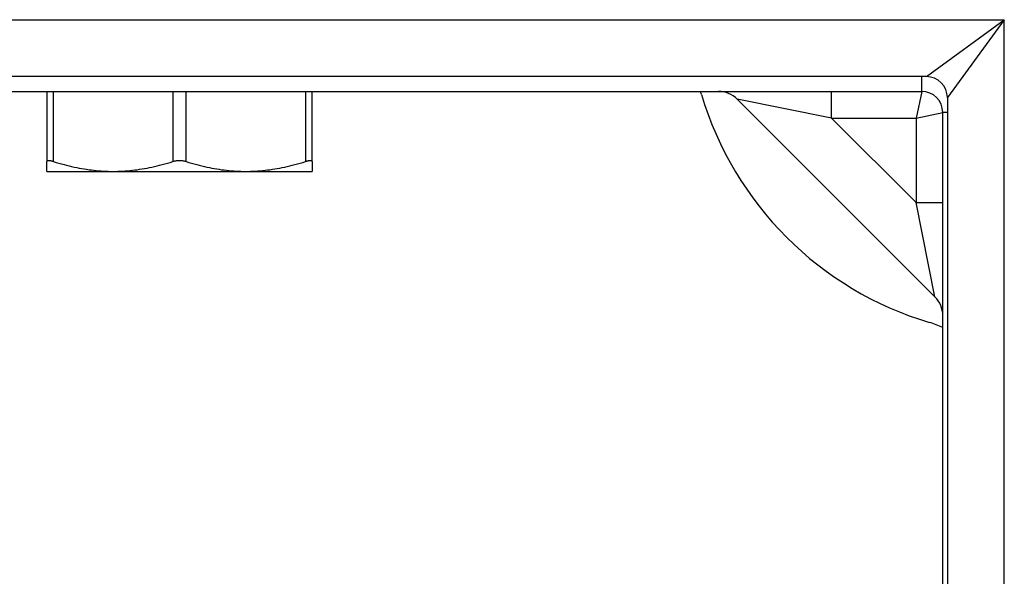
# Model space of a CAD drawing. Header units: inches. Extents: x 7 to 112, y 7 to 76.
# Tile 41 of 59: x 64.521 to 65.975, y 50.479 to 51.301. Entities that reach past the tile are written whole.
import ezdxf

# ---------------------------------------------------------------- set-up
doc = ezdxf.new("R2010")
doc.units = ezdxf.units.IN
doc.header["$MEASUREMENT"] = 0
doc.layers.add('Visible Edges(ANSI)', color=7, linetype='Continuous', lineweight=25)
doc.layers.add('Visible Tangent Edges(ANSI)', color=7, linetype='Continuous', lineweight=25)

msp = doc.modelspace()

# ---------------------------------------------------------------- linework, layer by layer
at = {"layer": 'Visible Edges(ANSI)'}
for p, q in [((65.8596, 51.217), (51.6539, 51.217)), ((63.9625, 51.1952), (65.8527, 51.1952)), ((64.5609, 51.1952), (64.5609, 51.0914)), ((64.9526, 51.0914), (64.9526, 51.1952)), ((65.8906, 51.186), (65.8906, 32.9803)), ((65.5803, 51.1837), (65.8722, 50.8918)), ((65.8837, 49.3289), (65.8837, 51.1642)), ((64.5609, 51.0771), (64.5609, 51.0914)), ((64.9526, 51.0914), (64.9526, 51.0771)), ((64.5609, 51.0771), (64.6588, 51.0771)), ((64.6588, 51.0771), (64.8547, 51.0771)), ((64.8547, 51.0771), (64.9526, 51.0771))]:
    msp.add_line(p, q, dxfattribs=at)
at = {"layer": 'Visible Edges(ANSI)', "flags": 128}
for points in [[(64.5707, 51.0914), (64.57, 51.0916), (64.5693, 51.0918), (64.5686, 51.092), (64.5679, 51.0922), (64.5672, 51.0923), (64.5666, 51.0925), (64.566, 51.0926), (64.5655, 51.0927), (64.5649, 51.0927), (64.5644, 51.0928), (64.5639, 51.0928), (64.5635, 51.0928), (64.5631, 51.0928), (64.5627, 51.0928), (64.5624, 51.0927), (64.5621, 51.0927), (64.5618, 51.0926), (64.5615, 51.0925), (64.5613, 51.0923), (64.5612, 51.0922), (64.561, 51.092), (64.5609, 51.0918), (64.5609, 51.0916), (64.5609, 51.0914)], [(64.5707, 51.0914), (64.5747, 51.0902), (64.5786, 51.0891), (64.5825, 51.088), (64.5863, 51.087), (64.5901, 51.086), (64.5939, 51.0851), (64.5976, 51.0842), (64.6014, 51.0834), (64.605, 51.0826), (64.6087, 51.0819), (64.6123, 51.0812), (64.616, 51.0806), (64.6196, 51.0801), (64.6232, 51.0795), (64.6267, 51.0791), (64.6303, 51.0787), (64.6339, 51.0783), (64.6374, 51.078), (64.641, 51.0777), (64.6445, 51.0775), (64.6481, 51.0773), (64.6517, 51.0772), (64.6552, 51.0771), (64.6588, 51.0771)], [(64.6588, 51.0771), (64.6624, 51.0771), (64.6659, 51.0772), (64.6695, 51.0773), (64.6731, 51.0775), (64.6766, 51.0777), (64.6802, 51.078), (64.6837, 51.0783), (64.6873, 51.0787), (64.6909, 51.0791), (64.6944, 51.0795), (64.698, 51.0801), (64.7016, 51.0806), (64.7053, 51.0812), (64.7089, 51.0819), (64.7126, 51.0826), (64.7162, 51.0834), (64.72, 51.0842), (64.7237, 51.0851), (64.7275, 51.086), (64.7313, 51.087), (64.7351, 51.088), (64.739, 51.0891), (64.7429, 51.0902), (64.7469, 51.0914)], [(64.7666, 51.0914), (64.7658, 51.0916), (64.7651, 51.0918), (64.7643, 51.092), (64.7635, 51.0922), (64.7626, 51.0923), (64.7618, 51.0925), (64.761, 51.0926), (64.7601, 51.0927), (64.7593, 51.0927), (64.7584, 51.0928), (64.7576, 51.0928), (64.7567, 51.0928), (64.7559, 51.0928), (64.755, 51.0928), (64.7542, 51.0927), (64.7533, 51.0927), (64.7525, 51.0926), (64.7517, 51.0925), (64.7508, 51.0923), (64.75, 51.0922), (64.7492, 51.092), (64.7484, 51.0918), (64.7476, 51.0916), (64.7469, 51.0914)], [(64.7666, 51.0914), (64.7705, 51.0902), (64.7745, 51.0891), (64.7783, 51.088), (64.7822, 51.087), (64.786, 51.086), (64.7898, 51.0851), (64.7935, 51.0842), (64.7972, 51.0834), (64.8009, 51.0826), (64.8046, 51.0819), (64.8082, 51.0812), (64.8118, 51.0806), (64.8154, 51.0801), (64.819, 51.0795), (64.8226, 51.0791), (64.8262, 51.0787), (64.8297, 51.0783), (64.8333, 51.078), (64.8369, 51.0777), (64.8404, 51.0775), (64.844, 51.0773), (64.8475, 51.0772), (64.8511, 51.0771), (64.8547, 51.0771)], [(64.8547, 51.0771), (64.8582, 51.0771), (64.8618, 51.0772), (64.8654, 51.0773), (64.8689, 51.0775), (64.8725, 51.0777), (64.876, 51.078), (64.8796, 51.0783), (64.8831, 51.0787), (64.8867, 51.0791), (64.8903, 51.0795), (64.8939, 51.0801), (64.8975, 51.0806), (64.9011, 51.0812), (64.9048, 51.0819), (64.9084, 51.0826), (64.9121, 51.0834), (64.9158, 51.0842), (64.9196, 51.0851), (64.9233, 51.086), (64.9271, 51.087), (64.931, 51.088), (64.9349, 51.0891), (64.9388, 51.0902), (64.9428, 51.0914)], [(64.9526, 51.0914), (64.9526, 51.0916), (64.9525, 51.0918), (64.9524, 51.092), (64.9523, 51.0922), (64.9521, 51.0923), (64.9519, 51.0925), (64.9517, 51.0926), (64.9514, 51.0927), (64.9511, 51.0927), (64.9507, 51.0928), (64.9504, 51.0928), (64.95, 51.0928), (64.9495, 51.0928), (64.9491, 51.0928), (64.9485, 51.0927), (64.948, 51.0927), (64.9474, 51.0926), (64.9468, 51.0925), (64.9462, 51.0923), (64.9456, 51.0922), (64.9449, 51.092), (64.9442, 51.0918), (64.9435, 51.0916), (64.9428, 51.0914)]]:
    msp.add_lwpolyline(points, dxfattribs=at)
at = {"layer": 'Visible Edges(ANSI)'}
for centre, radius, start, end in [((65.8596, 51.186), 0.031, 0, 90), ((65.4076, 51.1552), 0.125, 16.5469, 18.6629), ((66.0067, 51.3332), 0.5, 196.5469, 253.4531), ((65.5525, 51.1558), 0.0394, 45, 90), ((65.8527, 51.1642), 0.031, 0, 90), ((65.8444, 50.8639), 0.0394, 0, 45), ((65.8287, 50.7341), 0.125, 63.8961, 73.4531)]:
    msp.add_arc(centre, radius, start, end, dxfattribs=at)
at = {"layer": 'Visible Tangent Edges(ANSI)'}
for p, q in [((51.5389, 51.301), (65.9746, 51.301)), ((65.8596, 51.217), (65.9746, 51.301)), ((65.9746, 51.301), (65.8906, 51.186)), ((65.9746, 32.8653), (65.9746, 51.301)), ((65.8527, 51.1952), (65.8527, 51.217)), ((64.5707, 51.0914), (64.5707, 51.1952)), ((64.7469, 51.1952), (64.7469, 51.0914)), ((64.7666, 51.0914), (64.7666, 51.1952)), ((64.9428, 51.1952), (64.9428, 51.0914)), ((65.7195, 51.1558), (65.7195, 51.1952)), ((65.8527, 51.1952), (65.8444, 51.1558)), ((65.7195, 51.1558), (65.5803, 51.1837)), ((65.8444, 51.1558), (65.8837, 51.1642)), ((65.8906, 51.1642), (65.8837, 51.1642)), ((65.7195, 51.1558), (65.8444, 51.1558)), ((65.8444, 51.0309), (65.7195, 51.1558)), ((65.8444, 51.1558), (65.8444, 51.0309)), ((65.8444, 51.0309), (65.8837, 51.0309)), ((65.8722, 50.8918), (65.8444, 51.0309))]:
    msp.add_line(p, q, dxfattribs=at)

doc.saveas('drawing.dxf')
